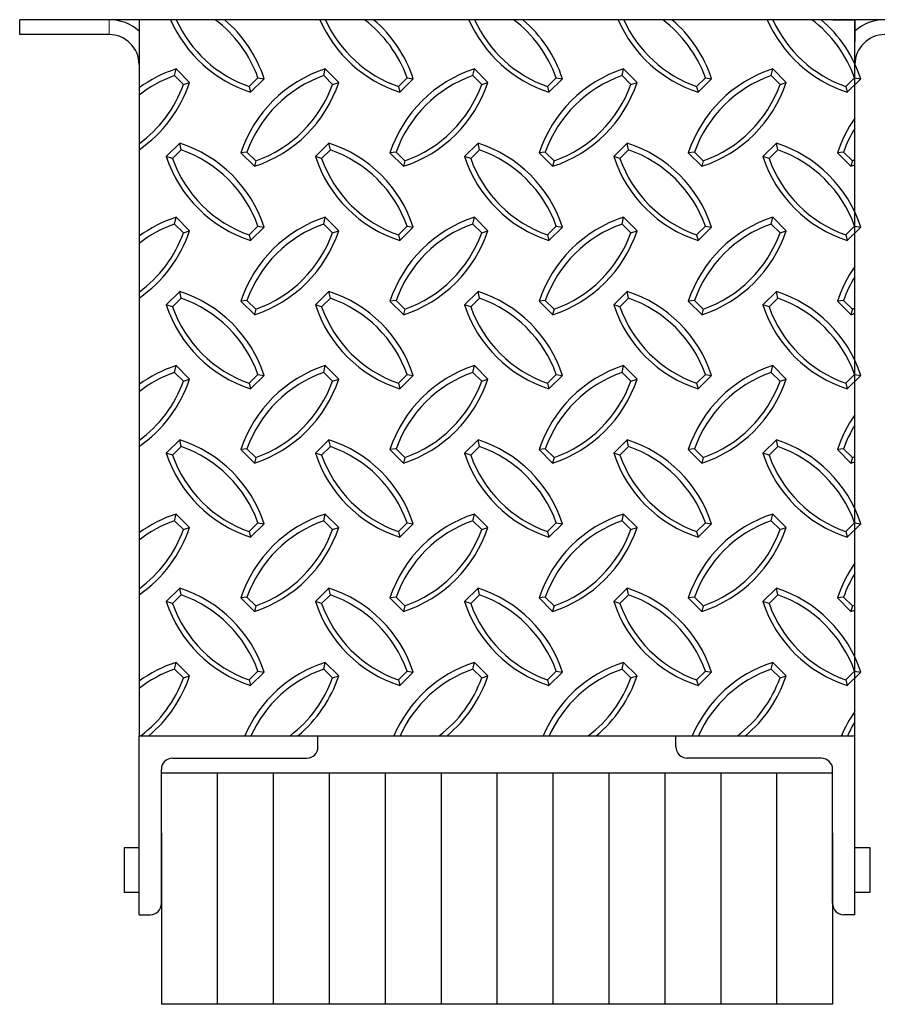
# Model space of a CAD drawing. Extents: x 0 to 17, y 0 to 11.
# Tile 15 of 81: x 8.6 to 9.5, y 6.7 to 7.8. Entities that reach past the tile are written whole.
import ezdxf

# ---------------------------------------------------------------- set-up
doc = ezdxf.new("R2010")
doc.units = 0
doc.header["$LTSCALE"] = 0.5
doc.header["$MEASUREMENT"] = 0
doc.linetypes.add('PHANTOM', pattern=[0.5, 0.25, -0.05, 0.05, -0.05, 0.05, -0.05])
doc.layers.add('BUMPER-LAMINATED', color=7, linetype='CONTINUOUS')

msp = doc.modelspace()

# ---------------------------------------------------------------- linework, layer by layer
at = {"layer": 'BUMPER-LAMINATED', "color": 7, "linetype": 'Continuous', "lineweight": 25}
for p, q in [((8.57485, 7.75622), (8.57485, 7.77185)), ((8.6686, 7.77185), (8.57485, 7.77185)), ((9.42659, 7.77185), (9.44985, 7.77185)), ((9.44985, 7.77185), (9.44985, 7.74859)), ((8.6686, 7.75622), (8.57485, 7.75622)), ((9.44985, 7.74535), (9.44985, 7.74859)), ((8.73715, 7.71323), (8.73866, 7.72024)), ((8.73866, 7.72024), (8.7528, 7.70618)), ((8.8934, 7.71323), (8.89491, 7.72024)), ((8.89491, 7.72024), (8.90905, 7.70618)), ((9.04965, 7.71323), (9.05116, 7.72024)), ((9.05116, 7.72024), (9.0653, 7.70618)), ((9.2059, 7.71323), (9.20741, 7.72024)), ((9.20741, 7.72024), (9.22155, 7.70618)), ((9.36215, 7.71323), (9.36366, 7.72024)), ((9.36366, 7.72024), (9.3778, 7.70618)), ((8.73715, 7.71323), (8.74635, 7.70409)), ((8.74635, 7.70409), (8.7528, 7.70618)), ((8.82449, 7.71095), (8.81529, 7.7018)), ((8.83094, 7.71005), (8.81679, 7.69598)), ((8.82449, 7.71095), (8.83094, 7.71005)), ((8.8934, 7.71323), (8.9026, 7.70409)), ((8.9026, 7.70409), (8.90905, 7.70618)), ((8.98074, 7.71095), (8.97154, 7.7018)), ((8.98719, 7.71005), (8.97304, 7.69598)), ((8.98074, 7.71095), (8.98719, 7.71005)), ((9.04965, 7.71323), (9.05885, 7.70409)), ((9.05885, 7.70409), (9.0653, 7.70618)), ((9.13699, 7.71095), (9.12779, 7.7018)), ((9.14344, 7.71005), (9.12929, 7.69598)), ((9.13699, 7.71095), (9.14344, 7.71005)), ((9.2059, 7.71323), (9.2151, 7.70409)), ((9.2151, 7.70409), (9.22155, 7.70618)), ((9.29324, 7.71095), (9.28404, 7.7018)), ((9.29969, 7.71005), (9.28554, 7.69598)), ((9.29324, 7.71095), (9.29969, 7.71005)), ((9.36215, 7.71323), (9.37135, 7.70409)), ((9.37135, 7.70409), (9.3778, 7.70618)), ((9.44949, 7.71095), (9.44029, 7.7018)), ((9.45594, 7.71005), (9.44179, 7.69598)), ((9.44949, 7.71095), (9.45594, 7.71005)), ((8.81529, 7.7018), (8.81679, 7.69598)), ((8.97154, 7.7018), (8.97304, 7.69598)), ((9.12779, 7.7018), (9.12929, 7.69598)), ((9.28404, 7.7018), (9.28554, 7.69598)), ((9.44029, 7.7018), (9.44179, 7.69598)), ((8.72841, 7.6285), (8.74255, 7.64256)), ((8.74405, 7.63555), (8.74255, 7.64256)), ((8.88466, 7.6285), (8.8988, 7.64256)), ((8.9003, 7.63555), (8.8988, 7.64256)), ((9.04091, 7.6285), (9.05505, 7.64256)), ((9.05655, 7.63555), (9.05505, 7.64256)), ((9.19716, 7.6285), (9.2113, 7.64256)), ((9.2128, 7.63555), (9.2113, 7.64256)), ((9.35341, 7.6285), (9.36755, 7.64256)), ((9.36905, 7.63555), (9.36755, 7.64256)), ((8.73486, 7.62641), (8.74405, 7.63555)), ((8.81297, 7.63325), (8.80652, 7.63235)), ((8.82066, 7.61828), (8.80652, 7.63235)), ((8.82217, 7.6241), (8.81297, 7.63325)), ((8.89111, 7.62641), (8.9003, 7.63555)), ((8.96922, 7.63325), (8.96277, 7.63235)), ((8.97691, 7.61828), (8.96277, 7.63235)), ((8.97842, 7.6241), (8.96922, 7.63325)), ((9.04736, 7.62641), (9.05655, 7.63555)), ((9.12547, 7.63325), (9.11902, 7.63235)), ((9.13316, 7.61828), (9.11902, 7.63235)), ((9.13467, 7.6241), (9.12547, 7.63325)), ((9.20361, 7.62641), (9.2128, 7.63555)), ((9.28172, 7.63325), (9.27527, 7.63235)), ((9.28941, 7.61828), (9.27527, 7.63235)), ((9.29092, 7.6241), (9.28172, 7.63325)), ((9.35986, 7.62641), (9.36905, 7.63555)), ((9.43797, 7.63325), (9.43152, 7.63235)), ((9.44566, 7.61828), (9.43152, 7.63235)), ((9.44717, 7.6241), (9.43797, 7.63325)), ((8.73486, 7.62641), (8.72841, 7.6285)), ((8.82217, 7.6241), (8.82066, 7.61828)), ((8.89111, 7.62641), (8.88466, 7.6285)), ((8.97842, 7.6241), (8.97691, 7.61828)), ((9.04736, 7.62641), (9.04091, 7.6285)), ((9.13467, 7.6241), (9.13316, 7.61828)), ((9.20361, 7.62641), (9.19716, 7.6285)), ((9.29092, 7.6241), (9.28941, 7.61828)), ((9.35986, 7.62641), (9.35341, 7.6285)), ((9.44717, 7.6241), (9.44566, 7.61828)), ((8.73715, 7.55786), (8.73866, 7.56486)), ((8.73866, 7.56486), (8.7528, 7.5508)), ((8.8934, 7.55786), (8.89491, 7.56486)), ((8.89491, 7.56486), (8.90905, 7.5508)), ((9.04965, 7.55786), (9.05116, 7.56486)), ((9.05116, 7.56486), (9.0653, 7.5508)), ((9.2059, 7.55786), (9.20741, 7.56486)), ((9.20741, 7.56486), (9.22155, 7.5508)), ((9.36215, 7.55786), (9.36366, 7.56486)), ((9.36366, 7.56486), (9.3778, 7.5508)), ((8.73715, 7.55786), (8.74635, 7.54871)), ((8.74635, 7.54871), (8.7528, 7.5508)), ((8.82449, 7.55557), (8.81529, 7.54643)), ((8.83094, 7.55467), (8.81679, 7.5406)), ((8.82449, 7.55557), (8.83094, 7.55467)), ((8.8934, 7.55786), (8.9026, 7.54871)), ((8.9026, 7.54871), (8.90905, 7.5508)), ((8.98074, 7.55557), (8.97154, 7.54643)), ((8.98719, 7.55467), (8.97304, 7.5406)), ((8.98074, 7.55557), (8.98719, 7.55467)), ((9.04965, 7.55786), (9.05885, 7.54871)), ((9.05885, 7.54871), (9.0653, 7.5508)), ((9.13699, 7.55557), (9.12779, 7.54643)), ((9.14344, 7.55467), (9.12929, 7.5406)), ((9.13699, 7.55557), (9.14344, 7.55467)), ((9.2059, 7.55786), (9.2151, 7.54871)), ((9.2151, 7.54871), (9.22155, 7.5508)), ((9.29324, 7.55557), (9.28404, 7.54643)), ((9.29969, 7.55467), (9.28554, 7.5406)), ((9.29324, 7.55557), (9.29969, 7.55467)), ((9.36215, 7.55786), (9.37135, 7.54871)), ((9.37135, 7.54871), (9.3778, 7.5508)), ((9.44949, 7.55557), (9.44029, 7.54643)), ((9.45594, 7.55467), (9.44179, 7.5406)), ((9.44949, 7.55557), (9.45594, 7.55467)), ((8.81529, 7.54643), (8.81679, 7.5406)), ((8.97154, 7.54643), (8.97304, 7.5406)), ((9.12779, 7.54643), (9.12929, 7.5406)), ((9.28404, 7.54643), (9.28554, 7.5406)), ((9.44029, 7.54643), (9.44179, 7.5406)), ((8.72841, 7.47312), (8.74255, 7.48718)), ((8.74405, 7.48018), (8.74255, 7.48718)), ((8.88466, 7.47312), (8.8988, 7.48718)), ((8.9003, 7.48018), (8.8988, 7.48718)), ((9.04091, 7.47312), (9.05505, 7.48718)), ((9.05655, 7.48018), (9.05505, 7.48718)), ((9.19716, 7.47312), (9.2113, 7.48718)), ((9.2128, 7.48018), (9.2113, 7.48718)), ((9.35341, 7.47312), (9.36755, 7.48718)), ((9.36905, 7.48018), (9.36755, 7.48718)), ((8.73486, 7.47103), (8.74405, 7.48018)), ((8.81297, 7.47787), (8.80652, 7.47697)), ((8.82066, 7.46291), (8.80652, 7.47697)), ((8.82217, 7.46873), (8.81297, 7.47787)), ((8.89111, 7.47103), (8.9003, 7.48018)), ((8.96922, 7.47787), (8.96277, 7.47697)), ((8.97691, 7.46291), (8.96277, 7.47697)), ((8.97842, 7.46873), (8.96922, 7.47787)), ((9.04736, 7.47103), (9.05655, 7.48018)), ((9.12547, 7.47787), (9.11902, 7.47697)), ((9.13316, 7.46291), (9.11902, 7.47697)), ((9.13467, 7.46873), (9.12547, 7.47787)), ((9.20361, 7.47103), (9.2128, 7.48018)), ((9.28172, 7.47787), (9.27527, 7.47697)), ((9.28941, 7.46291), (9.27527, 7.47697)), ((9.29092, 7.46873), (9.28172, 7.47787)), ((9.35986, 7.47103), (9.36905, 7.48018)), ((9.43797, 7.47787), (9.43152, 7.47697)), ((9.44566, 7.46291), (9.43152, 7.47697)), ((9.44717, 7.46873), (9.43797, 7.47787)), ((8.73486, 7.47103), (8.72841, 7.47312)), ((8.82217, 7.46873), (8.82066, 7.46291)), ((8.89111, 7.47103), (8.88466, 7.47312)), ((8.97842, 7.46873), (8.97691, 7.46291)), ((9.04736, 7.47103), (9.04091, 7.47312)), ((9.13467, 7.46873), (9.13316, 7.46291)), ((9.20361, 7.47103), (9.19716, 7.47312)), ((9.29092, 7.46873), (9.28941, 7.46291)), ((9.35986, 7.47103), (9.35341, 7.47312)), ((9.44717, 7.46873), (9.44566, 7.46291)), ((8.73715, 7.40248), (8.73866, 7.40949)), ((8.73866, 7.40949), (8.7528, 7.39542)), ((8.8934, 7.40248), (8.89491, 7.40949)), ((8.89491, 7.40949), (8.90905, 7.39542)), ((9.04965, 7.40248), (9.05116, 7.40949)), ((9.05116, 7.40949), (9.0653, 7.39542)), ((9.2059, 7.40248), (9.20741, 7.40949)), ((9.20741, 7.40949), (9.22155, 7.39542)), ((9.36215, 7.40248), (9.36366, 7.40949)), ((9.36366, 7.40949), (9.3778, 7.39542)), ((8.73715, 7.40248), (8.74635, 7.39333)), ((8.74635, 7.39333), (8.7528, 7.39542)), ((8.82449, 7.40019), (8.81529, 7.39105)), ((8.83094, 7.39929), (8.81679, 7.38523)), ((8.82449, 7.40019), (8.83094, 7.39929)), ((8.8934, 7.40248), (8.9026, 7.39333)), ((8.9026, 7.39333), (8.90905, 7.39542)), ((8.98074, 7.40019), (8.97154, 7.39105)), ((8.98719, 7.39929), (8.97304, 7.38523)), ((8.98074, 7.40019), (8.98719, 7.39929)), ((9.04965, 7.40248), (9.05885, 7.39333)), ((9.05885, 7.39333), (9.0653, 7.39542)), ((9.13699, 7.40019), (9.12779, 7.39105)), ((9.14344, 7.39929), (9.12929, 7.38523)), ((9.13699, 7.40019), (9.14344, 7.39929)), ((9.2059, 7.40248), (9.2151, 7.39333)), ((9.2151, 7.39333), (9.22155, 7.39542)), ((9.29324, 7.40019), (9.28404, 7.39105)), ((9.29969, 7.39929), (9.28554, 7.38523)), ((9.29324, 7.40019), (9.29969, 7.39929)), ((9.36215, 7.40248), (9.37135, 7.39333)), ((9.37135, 7.39333), (9.3778, 7.39542)), ((9.44949, 7.40019), (9.44029, 7.39105)), ((9.45594, 7.39929), (9.44179, 7.38523)), ((9.44949, 7.40019), (9.45594, 7.39929)), ((8.81529, 7.39105), (8.81679, 7.38523)), ((8.97154, 7.39105), (8.97304, 7.38523)), ((9.12779, 7.39105), (9.12929, 7.38523)), ((9.28404, 7.39105), (9.28554, 7.38523)), ((9.44029, 7.39105), (9.44179, 7.38523)), ((8.72841, 7.31774), (8.74255, 7.33181)), ((8.73486, 7.31565), (8.74405, 7.3248)), ((8.74405, 7.3248), (8.74255, 7.33181)), ((8.81297, 7.32249), (8.80652, 7.32159)), ((8.82217, 7.31335), (8.81297, 7.32249)), ((8.88466, 7.31774), (8.8988, 7.33181)), ((8.89111, 7.31565), (8.9003, 7.3248)), ((8.9003, 7.3248), (8.8988, 7.33181)), ((8.96922, 7.32249), (8.96277, 7.32159)), ((8.97842, 7.31335), (8.96922, 7.32249)), ((9.04091, 7.31774), (9.05505, 7.33181)), ((9.04736, 7.31565), (9.05655, 7.3248)), ((9.05655, 7.3248), (9.05505, 7.33181)), ((9.12547, 7.32249), (9.11902, 7.32159)), ((9.13467, 7.31335), (9.12547, 7.32249)), ((9.19716, 7.31774), (9.2113, 7.33181)), ((9.20361, 7.31565), (9.2128, 7.3248)), ((9.2128, 7.3248), (9.2113, 7.33181)), ((9.28172, 7.32249), (9.27527, 7.32159)), ((9.29092, 7.31335), (9.28172, 7.32249)), ((9.35341, 7.31774), (9.36755, 7.33181)), ((9.35986, 7.31565), (9.36905, 7.3248)), ((9.36905, 7.3248), (9.36755, 7.33181)), ((9.43797, 7.32249), (9.43152, 7.32159)), ((9.44717, 7.31335), (9.43797, 7.32249)), ((8.73486, 7.31565), (8.72841, 7.31774)), ((8.82066, 7.30753), (8.80652, 7.32159)), ((8.82217, 7.31335), (8.82066, 7.30753)), ((8.89111, 7.31565), (8.88466, 7.31774)), ((8.97691, 7.30753), (8.96277, 7.32159)), ((8.97842, 7.31335), (8.97691, 7.30753)), ((9.04736, 7.31565), (9.04091, 7.31774)), ((9.13316, 7.30753), (9.11902, 7.32159)), ((9.13467, 7.31335), (9.13316, 7.30753)), ((9.20361, 7.31565), (9.19716, 7.31774)), ((9.28941, 7.30753), (9.27527, 7.32159)), ((9.29092, 7.31335), (9.28941, 7.30753)), ((9.35986, 7.31565), (9.35341, 7.31774)), ((9.44566, 7.30753), (9.43152, 7.32159)), ((9.44717, 7.31335), (9.44566, 7.30753)), ((8.73715, 7.2471), (8.73866, 7.25411)), ((8.73866, 7.25411), (8.7528, 7.24004)), ((8.8934, 7.2471), (8.89491, 7.25411)), ((8.89491, 7.25411), (8.90905, 7.24004)), ((9.04965, 7.2471), (9.05116, 7.25411)), ((9.05116, 7.25411), (9.0653, 7.24004)), ((9.2059, 7.2471), (9.20741, 7.25411)), ((9.20741, 7.25411), (9.22155, 7.24004)), ((9.36215, 7.2471), (9.36366, 7.25411)), ((9.36366, 7.25411), (9.3778, 7.24004)), ((8.73715, 7.2471), (8.74635, 7.23796)), ((8.74635, 7.23796), (8.7528, 7.24004)), ((8.82449, 7.24481), (8.81529, 7.23567)), ((8.83094, 7.24391), (8.81679, 7.22985)), ((8.82449, 7.24481), (8.83094, 7.24391)), ((8.8934, 7.2471), (8.9026, 7.23796)), ((8.9026, 7.23796), (8.90905, 7.24004)), ((8.98074, 7.24481), (8.97154, 7.23567)), ((8.98719, 7.24391), (8.97304, 7.22985)), ((8.98074, 7.24481), (8.98719, 7.24391)), ((9.04965, 7.2471), (9.05885, 7.23796)), ((9.05885, 7.23796), (9.0653, 7.24004)), ((9.13699, 7.24481), (9.12779, 7.23567)), ((9.14344, 7.24391), (9.12929, 7.22985)), ((9.13699, 7.24481), (9.14344, 7.24391)), ((9.2059, 7.2471), (9.2151, 7.23796)), ((9.2151, 7.23796), (9.22155, 7.24004)), ((9.29324, 7.24481), (9.28404, 7.23567)), ((9.29969, 7.24391), (9.28554, 7.22985)), ((9.29324, 7.24481), (9.29969, 7.24391)), ((9.36215, 7.2471), (9.37135, 7.23796)), ((9.37135, 7.23796), (9.3778, 7.24004)), ((9.44949, 7.24481), (9.44029, 7.23567)), ((9.45594, 7.24391), (9.44179, 7.22985)), ((9.44949, 7.24481), (9.45594, 7.24391)), ((8.81529, 7.23567), (8.81679, 7.22985)), ((8.97154, 7.23567), (8.97304, 7.22985)), ((9.12779, 7.23567), (9.12929, 7.22985)), ((9.28404, 7.23567), (9.28554, 7.22985)), ((9.44029, 7.23567), (9.44179, 7.22985)), ((8.72841, 7.16237), (8.74255, 7.17643)), ((8.73486, 7.16028), (8.74405, 7.16942)), ((8.74405, 7.16942), (8.74255, 7.17643)), ((8.88466, 7.16237), (8.8988, 7.17643)), ((8.89111, 7.16028), (8.9003, 7.16942)), ((8.9003, 7.16942), (8.8988, 7.17643)), ((9.04091, 7.16237), (9.05505, 7.17643)), ((9.04736, 7.16028), (9.05655, 7.16942)), ((9.05655, 7.16942), (9.05505, 7.17643)), ((9.19716, 7.16237), (9.2113, 7.17643)), ((9.20361, 7.16028), (9.2128, 7.16942)), ((9.2128, 7.16942), (9.2113, 7.17643)), ((9.35341, 7.16237), (9.36755, 7.17643)), ((9.35986, 7.16028), (9.36905, 7.16942)), ((9.36905, 7.16942), (9.36755, 7.17643)), ((8.73486, 7.16028), (8.72841, 7.16237)), ((8.81297, 7.16712), (8.80652, 7.16621)), ((8.82066, 7.15215), (8.80652, 7.16621)), ((8.82217, 7.15797), (8.81297, 7.16712)), ((8.82217, 7.15797), (8.82066, 7.15215)), ((8.89111, 7.16028), (8.88466, 7.16237)), ((8.96922, 7.16712), (8.96277, 7.16621)), ((8.97691, 7.15215), (8.96277, 7.16621)), ((8.97842, 7.15797), (8.96922, 7.16712)), ((8.97842, 7.15797), (8.97691, 7.15215)), ((9.04736, 7.16028), (9.04091, 7.16237)), ((9.12547, 7.16712), (9.11902, 7.16621)), ((9.13316, 7.15215), (9.11902, 7.16621)), ((9.13467, 7.15797), (9.12547, 7.16712)), ((9.13467, 7.15797), (9.13316, 7.15215)), ((9.20361, 7.16028), (9.19716, 7.16237)), ((9.28172, 7.16712), (9.27527, 7.16621)), ((9.28941, 7.15215), (9.27527, 7.16621)), ((9.29092, 7.15797), (9.28172, 7.16712)), ((9.29092, 7.15797), (9.28941, 7.15215)), ((9.35986, 7.16028), (9.35341, 7.16237)), ((9.43797, 7.16712), (9.43152, 7.16621)), ((9.44566, 7.15215), (9.43152, 7.16621)), ((9.44717, 7.15797), (9.43797, 7.16712)), ((9.44717, 7.15797), (9.44566, 7.15215)), ((8.73715, 7.09172), (8.73866, 7.09873)), ((8.73866, 7.09873), (8.7528, 7.08467)), ((8.8934, 7.09172), (8.89491, 7.09873)), ((8.89491, 7.09873), (8.90905, 7.08467)), ((9.04965, 7.09172), (9.05116, 7.09873)), ((9.05116, 7.09873), (9.0653, 7.08467)), ((9.2059, 7.09172), (9.20741, 7.09873)), ((9.20741, 7.09873), (9.22155, 7.08467)), ((9.36215, 7.09172), (9.36366, 7.09873)), ((9.36366, 7.09873), (9.3778, 7.08467)), ((8.73715, 7.09172), (8.74635, 7.08258)), ((8.82449, 7.08944), (8.81529, 7.08029)), ((8.83094, 7.08853), (8.81679, 7.07447)), ((8.82449, 7.08944), (8.83094, 7.08853)), ((8.8934, 7.09172), (8.9026, 7.08258)), ((8.98074, 7.08944), (8.97154, 7.08029)), ((8.98719, 7.08853), (8.97304, 7.07447)), ((8.98074, 7.08944), (8.98719, 7.08853)), ((9.04965, 7.09172), (9.05885, 7.08258)), ((9.13699, 7.08944), (9.12779, 7.08029)), ((9.14344, 7.08853), (9.12929, 7.07447)), ((9.13699, 7.08944), (9.14344, 7.08853)), ((9.2059, 7.09172), (9.2151, 7.08258)), ((9.29324, 7.08944), (9.28404, 7.08029)), ((9.29969, 7.08853), (9.28554, 7.07447)), ((9.29324, 7.08944), (9.29969, 7.08853)), ((9.36215, 7.09172), (9.37135, 7.08258)), ((9.44949, 7.08944), (9.44029, 7.08029)), ((9.45594, 7.08853), (9.44179, 7.07447)), ((9.44949, 7.08944), (9.45594, 7.08853)), ((8.74635, 7.08258), (8.7528, 7.08467)), ((8.81529, 7.08029), (8.81679, 7.07447)), ((8.9026, 7.08258), (8.90905, 7.08467)), ((8.97154, 7.08029), (8.97304, 7.07447)), ((9.05885, 7.08258), (9.0653, 7.08467)), ((9.12779, 7.08029), (9.12929, 7.07447)), ((9.2151, 7.08258), (9.22155, 7.08467)), ((9.28404, 7.08029), (9.28554, 7.07447)), ((9.37135, 7.08258), (9.3778, 7.08467)), ((9.44029, 7.08029), (9.44179, 7.07447)), ((8.69985, 6.83435), (8.69985, 7.02185)), ((8.88735, 7.01013), (8.88735, 7.02185)), ((9.26235, 7.01013), (9.26235, 7.02185)), ((9.44985, 6.83435), (9.44985, 7.02185)), ((8.735, 6.99841), (8.87563, 6.99841)), ((9.41469, 6.99841), (9.27406, 6.99841)), ((8.72328, 6.84607), (8.72328, 6.98669)), ((8.75258, 6.98279), (8.72328, 6.98279)), ((8.78188, 6.98279), (8.75258, 6.98279)), ((8.78188, 6.98279), (8.78188, 6.92029)), ((8.81117, 6.98279), (8.78188, 6.98279)), ((8.78188, 6.98279), (8.78188, 6.92029)), ((8.84047, 6.98279), (8.81117, 6.98279)), ((8.84047, 6.98279), (8.84047, 6.92029)), ((8.86977, 6.98279), (8.84047, 6.98279)), ((8.84047, 6.98279), (8.84047, 6.92029)), ((8.89906, 6.98279), (8.86977, 6.98279)), ((8.89906, 6.98279), (8.89906, 6.92029)), ((8.92836, 6.98279), (8.89906, 6.98279)), ((8.89906, 6.98279), (8.89906, 6.92029)), ((8.95766, 6.98279), (8.92836, 6.98279)), ((8.95766, 6.98279), (8.95766, 6.92029)), ((8.98695, 6.98279), (8.95766, 6.98279)), ((8.95766, 6.98279), (8.95766, 6.92029)), ((9.01625, 6.98279), (8.98695, 6.98279)), ((9.01625, 6.98279), (9.01625, 6.92029)), ((9.04555, 6.98279), (9.01625, 6.98279)), ((9.01625, 6.98279), (9.01625, 6.92029)), ((9.07485, 6.98279), (9.04555, 6.98279)), ((9.07485, 6.98279), (9.07485, 6.92029)), ((9.10414, 6.98279), (9.07485, 6.98279)), ((9.07485, 6.98279), (9.07485, 6.92029)), ((9.13344, 6.98279), (9.10414, 6.98279)), ((9.13344, 6.98279), (9.13344, 6.92029)), ((9.16274, 6.98279), (9.13344, 6.98279)), ((9.13344, 6.98279), (9.13344, 6.92029)), ((9.19203, 6.98279), (9.16274, 6.98279)), ((9.19203, 6.98279), (9.19203, 6.92029)), ((9.22133, 6.98279), (9.19203, 6.98279)), ((9.19203, 6.98279), (9.19203, 6.92029)), ((9.25063, 6.98279), (9.22133, 6.98279)), ((9.25063, 6.98279), (9.25063, 6.92029)), ((9.27992, 6.98279), (9.25063, 6.98279)), ((9.25063, 6.98279), (9.25063, 6.92029)), ((9.30922, 6.98279), (9.27992, 6.98279)), ((9.30922, 6.98279), (9.30922, 6.92029)), ((9.33852, 6.98279), (9.30922, 6.98279)), ((9.30922, 6.98279), (9.30922, 6.92029)), ((9.36781, 6.98279), (9.33852, 6.98279)), ((9.36781, 6.98279), (9.36781, 6.92029)), ((9.39711, 6.98279), (9.36781, 6.98279)), ((9.36781, 6.98279), (9.36781, 6.92029)), ((9.42641, 6.98279), (9.39711, 6.98279)), ((9.42641, 6.84607), (9.42641, 6.98669)), ((8.72328, 6.92029), (8.72328, 6.8031)), ((8.78188, 6.92029), (8.78188, 6.8031)), ((8.78188, 6.92029), (8.78188, 6.8031)), ((8.84047, 6.92029), (8.84047, 6.8031)), ((8.84047, 6.92029), (8.84047, 6.8031)), ((8.89906, 6.92029), (8.89906, 6.8031)), ((8.89906, 6.92029), (8.89906, 6.8031)), ((8.95766, 6.92029), (8.95766, 6.8031)), ((8.95766, 6.92029), (8.95766, 6.8031)), ((9.01625, 6.92029), (9.01625, 6.8031)), ((9.01625, 6.92029), (9.01625, 6.8031)), ((9.07485, 6.92029), (9.07485, 6.8031)), ((9.07485, 6.92029), (9.07485, 6.8031)), ((9.13344, 6.92029), (9.13344, 6.8031)), ((9.13344, 6.92029), (9.13344, 6.8031)), ((9.19203, 6.92029), (9.19203, 6.8031)), ((9.19203, 6.92029), (9.19203, 6.8031)), ((9.25063, 6.92029), (9.25063, 6.8031)), ((9.25063, 6.92029), (9.25063, 6.8031)), ((9.30922, 6.92029), (9.30922, 6.8031)), ((9.30922, 6.92029), (9.30922, 6.8031)), ((9.36781, 6.92029), (9.36781, 6.8031)), ((9.36781, 6.92029), (9.36781, 6.8031)), ((9.42641, 6.92029), (9.42641, 6.8031)), ((8.68422, 6.90466), (8.69985, 6.90466)), ((8.68422, 6.90466), (8.68422, 6.85889)), ((9.44985, 6.90466), (9.46547, 6.90466)), ((9.46547, 6.90466), (9.46547, 6.85889)), ((8.68422, 6.85889), (8.68422, 6.85779)), ((9.46547, 6.85889), (9.46547, 6.85779)), ((8.69985, 6.85779), (8.68422, 6.85779)), ((9.46547, 6.85779), (9.44985, 6.85779)), ((8.69985, 6.83435), (8.71156, 6.83435)), ((9.44985, 6.83435), (9.43813, 6.83435)), ((8.72328, 6.8031), (8.72328, 6.7406)), ((8.78188, 6.8031), (8.78188, 6.7406)), ((8.78188, 6.8031), (8.78188, 6.7406)), ((8.84047, 6.8031), (8.84047, 6.7406)), ((8.84047, 6.8031), (8.84047, 6.7406)), ((8.89906, 6.8031), (8.89906, 6.7406)), ((8.89906, 6.8031), (8.89906, 6.7406)), ((8.95766, 6.8031), (8.95766, 6.7406)), ((8.95766, 6.8031), (8.95766, 6.7406)), ((9.01625, 6.8031), (9.01625, 6.7406)), ((9.01625, 6.8031), (9.01625, 6.7406)), ((9.07485, 6.8031), (9.07485, 6.7406)), ((9.07485, 6.8031), (9.07485, 6.7406)), ((9.13344, 6.8031), (9.13344, 6.7406)), ((9.13344, 6.8031), (9.13344, 6.7406)), ((9.19203, 6.8031), (9.19203, 6.7406)), ((9.19203, 6.8031), (9.19203, 6.7406)), ((9.25063, 6.8031), (9.25063, 6.7406)), ((9.25063, 6.8031), (9.25063, 6.7406)), ((9.30922, 6.8031), (9.30922, 6.7406)), ((9.30922, 6.8031), (9.30922, 6.7406)), ((9.36781, 6.8031), (9.36781, 6.7406)), ((9.36781, 6.8031), (9.36781, 6.7406)), ((9.42641, 6.8031), (9.42641, 6.7406)), ((8.75258, 6.7406), (8.72328, 6.7406)), ((8.78188, 6.7406), (8.75258, 6.7406)), ((8.81117, 6.7406), (8.78188, 6.7406)), ((8.84047, 6.7406), (8.81117, 6.7406)), ((8.86977, 6.7406), (8.84047, 6.7406)), ((8.89906, 6.7406), (8.86977, 6.7406)), ((8.92836, 6.7406), (8.89906, 6.7406)), ((8.95766, 6.7406), (8.92836, 6.7406)), ((8.98695, 6.7406), (8.95766, 6.7406)), ((9.01625, 6.7406), (8.98695, 6.7406)), ((9.04555, 6.7406), (9.01625, 6.7406)), ((9.07485, 6.7406), (9.04555, 6.7406)), ((9.10414, 6.7406), (9.07485, 6.7406)), ((9.13344, 6.7406), (9.10414, 6.7406)), ((9.16274, 6.7406), (9.13344, 6.7406)), ((9.19203, 6.7406), (9.16274, 6.7406)), ((9.22133, 6.7406), (9.19203, 6.7406)), ((9.25063, 6.7406), (9.22133, 6.7406)), ((9.27992, 6.7406), (9.25063, 6.7406)), ((9.30922, 6.7406), (9.27992, 6.7406)), ((9.33852, 6.7406), (9.30922, 6.7406)), ((9.36781, 6.7406), (9.33852, 6.7406)), ((9.39711, 6.7406), (9.36781, 6.7406)), ((9.42641, 6.7406), (9.39711, 6.7406))]:
    msp.add_line(p, q, dxfattribs=at)
at = {"layer": 'BUMPER-LAMINATED', "color": 7, "linetype": 'Continuous'}
msp.add_line((9.57485, 7.77185), (8.57485, 7.77185), dxfattribs=at)
at = {"layer": 'BUMPER-LAMINATED', "color": 8, "linetype": 'PHANTOM', "lineweight": 18}
msp.add_line((8.6686, 7.77185), (8.6686, 7.75622), dxfattribs=at)
at = {"layer": 'BUMPER-LAMINATED', "color": 7, "linetype": 'Continuous'}
msp.add_lwpolyline([(9.44985, 7.77185), (8.69985, 7.77185), (8.69985, 7.02185), (9.44985, 7.02185)], close=True, dxfattribs=at)
at = {"layer": 'BUMPER-LAMINATED', "color": 7, "linetype": 'Continuous', "lineweight": 25}
for centre, radius, start, end in [((8.6686, 7.72497), 0.04688, 48.18969, 90), ((8.85888, 7.8267), 0.13733, 203.54144, 252.15145), ((8.8589, 7.82609), 0.13172, 204.31865, 250.66561), ((8.70044, 7.66664), 0.13172, 19.6551, 53.00821), ((8.70046, 7.66722), 0.13733, 18.16925, 49.62982), ((9.01513, 7.8267), 0.13733, 203.54144, 252.15145), ((9.01515, 7.82609), 0.13172, 204.31865, 250.66561), ((8.85669, 7.66664), 0.13172, 19.6551, 53.00821), ((8.85671, 7.66722), 0.13733, 18.16925, 49.62982), ((9.17138, 7.8267), 0.13733, 203.54144, 252.15145), ((9.1714, 7.82609), 0.13172, 204.31865, 250.66561), ((9.01294, 7.66664), 0.13172, 19.6551, 53.00821), ((9.01296, 7.66722), 0.13733, 18.16925, 49.62982), ((9.32763, 7.8267), 0.13733, 203.54144, 252.15145), ((9.32765, 7.82609), 0.13172, 204.31865, 250.66561), ((9.16919, 7.66664), 0.13172, 19.6551, 53.00821), ((9.16921, 7.66722), 0.13733, 18.16925, 49.62982), ((9.48388, 7.8267), 0.13733, 203.54144, 252.15145), ((9.4839, 7.82609), 0.13172, 204.31865, 250.66561), ((9.32544, 7.66664), 0.13172, 19.6551, 53.00821), ((9.32546, 7.66722), 0.13733, 18.16925, 49.62982), ((9.4811, 7.72497), 0.04688, 90, 131.81031), ((8.6686, 7.72497), 0.03125, 0, 90), ((9.4811, 7.72497), 0.03125, 90, 180), ((8.78075, 7.58952), 0.13733, 107.84855, 126.09549), ((8.937, 7.58952), 0.13733, 107.84855, 161.83075), ((9.09325, 7.58952), 0.13733, 107.84855, 161.83075), ((9.2495, 7.58952), 0.13733, 107.84855, 161.83075), ((9.40575, 7.58952), 0.13733, 107.84855, 161.83075), ((8.78076, 7.58895), 0.13172, 109.33439, 127.90299), ((8.62232, 7.749), 0.13733, 304.36943, 341.83075), ((8.62231, 7.74839), 0.13172, 306.06285, 340.3449), ((8.93701, 7.58895), 0.13172, 109.33439, 160.3449), ((8.77857, 7.749), 0.13733, 287.84855, 341.83075), ((8.77856, 7.74839), 0.13172, 289.33439, 340.3449), ((9.09326, 7.58895), 0.13172, 109.33439, 160.3449), ((8.93482, 7.749), 0.13733, 287.84855, 341.83075), ((8.93481, 7.74839), 0.13172, 289.33439, 340.3449), ((9.24951, 7.58895), 0.13172, 109.33439, 160.3449), ((9.09107, 7.749), 0.13733, 287.84855, 341.83075), ((9.09106, 7.74839), 0.13172, 289.33439, 340.3449), ((9.40576, 7.58895), 0.13172, 109.33439, 160.3449), ((9.24732, 7.749), 0.13733, 287.84855, 341.83075), ((9.24731, 7.74839), 0.13172, 289.33439, 340.3449), ((9.562, 7.58952), 0.13733, 144.75511, 161.83075), ((9.56201, 7.58895), 0.13172, 148.38367, 160.3449), ((8.70046, 7.51185), 0.13733, 18.16925, 72.15145), ((8.85671, 7.51185), 0.13733, 18.16925, 72.15145), ((9.01296, 7.51185), 0.13733, 18.16925, 72.15145), ((9.16921, 7.51185), 0.13733, 18.16925, 72.15145), ((9.32546, 7.51185), 0.13733, 18.16925, 72.15145), ((8.70044, 7.51127), 0.13172, 19.6551, 70.66561), ((8.85669, 7.51127), 0.13172, 19.6551, 70.66561), ((9.01294, 7.51127), 0.13172, 19.6551, 70.66561), ((9.16919, 7.51127), 0.13172, 19.6551, 70.66561), ((9.32544, 7.51127), 0.13172, 19.6551, 70.66561), ((8.85888, 7.67132), 0.13733, 198.16925, 252.15145), ((8.8589, 7.67071), 0.13172, 199.6551, 250.66561), ((9.01513, 7.67132), 0.13733, 198.16925, 252.15145), ((9.01515, 7.67071), 0.13172, 199.6551, 250.66561), ((9.17138, 7.67132), 0.13733, 198.16925, 252.15145), ((9.1714, 7.67071), 0.13172, 199.6551, 250.66561), ((9.32763, 7.67132), 0.13733, 198.16925, 252.15145), ((9.32765, 7.67071), 0.13172, 199.6551, 250.66561), ((9.48388, 7.67132), 0.13733, 198.16925, 252.15145), ((9.4839, 7.67071), 0.13172, 199.6551, 250.66561), ((9.40356, 7.74839), 0.13172, 289.33439, 290.57426), ((9.40357, 7.749), 0.13733, 287.84855, 289.69216), ((8.78075, 7.43415), 0.13733, 107.84855, 126.09549), ((8.937, 7.43415), 0.13733, 107.84855, 161.83075), ((9.09325, 7.43415), 0.13733, 107.84855, 161.83075), ((9.2495, 7.43415), 0.13733, 107.84855, 161.83075), ((9.40575, 7.43415), 0.13733, 107.84855, 161.83075), ((8.78076, 7.43357), 0.13172, 109.33439, 127.90299), ((8.62232, 7.59362), 0.13733, 304.36943, 341.83075), ((8.93701, 7.43357), 0.13172, 109.33439, 160.3449), ((8.77857, 7.59362), 0.13733, 287.84855, 341.83075), ((9.09326, 7.43357), 0.13172, 109.33439, 160.3449), ((8.93482, 7.59362), 0.13733, 287.84855, 341.83075), ((9.24951, 7.43357), 0.13172, 109.33439, 160.3449), ((9.09107, 7.59362), 0.13733, 287.84855, 341.83075), ((9.40576, 7.43357), 0.13172, 109.33439, 160.3449), ((9.24732, 7.59362), 0.13733, 287.84855, 341.83075), ((8.62231, 7.59301), 0.13172, 306.06285, 340.3449), ((8.77856, 7.59301), 0.13172, 289.33439, 340.3449), ((8.93481, 7.59301), 0.13172, 289.33439, 340.3449), ((9.09106, 7.59301), 0.13172, 289.33439, 340.3449), ((9.24731, 7.59301), 0.13172, 289.33439, 340.3449), ((9.562, 7.43415), 0.13733, 144.75511, 161.83075), ((9.56201, 7.43357), 0.13172, 148.38367, 160.3449), ((8.70046, 7.35647), 0.13733, 18.16925, 72.15145), ((8.85671, 7.35647), 0.13733, 18.16925, 72.15145), ((9.01296, 7.35647), 0.13733, 18.16925, 72.15145), ((9.16921, 7.35647), 0.13733, 18.16925, 72.15145), ((9.32546, 7.35647), 0.13733, 18.16925, 72.15145), ((8.70044, 7.35589), 0.13172, 19.6551, 70.66561), ((8.85669, 7.35589), 0.13172, 19.6551, 70.66561), ((9.01294, 7.35589), 0.13172, 19.6551, 70.66561), ((9.16919, 7.35589), 0.13172, 19.6551, 70.66561), ((9.32544, 7.35589), 0.13172, 19.6551, 70.66561), ((8.85888, 7.51594), 0.13733, 198.16925, 252.15145), ((8.8589, 7.51534), 0.13172, 199.6551, 250.66561), ((9.01513, 7.51594), 0.13733, 198.16925, 252.15145), ((9.01515, 7.51534), 0.13172, 199.6551, 250.66561), ((9.17138, 7.51594), 0.13733, 198.16925, 252.15145), ((9.1714, 7.51534), 0.13172, 199.6551, 250.66561), ((9.32763, 7.51594), 0.13733, 198.16925, 252.15145), ((9.32765, 7.51534), 0.13172, 199.6551, 250.66561), ((9.48388, 7.51594), 0.13733, 198.16925, 252.15145), ((9.4839, 7.51534), 0.13172, 199.6551, 250.66561), ((9.40356, 7.59301), 0.13172, 289.33439, 290.57426), ((9.40357, 7.59362), 0.13733, 287.84855, 289.69216), ((8.78075, 7.27877), 0.13733, 107.84855, 126.09549), ((8.937, 7.27877), 0.13733, 107.84855, 161.83075), ((9.09325, 7.27877), 0.13733, 107.84855, 161.83075), ((9.2495, 7.27877), 0.13733, 107.84855, 161.83075), ((9.40575, 7.27877), 0.13733, 107.84855, 161.83075), ((8.78076, 7.27819), 0.13172, 109.33439, 127.90299), ((8.62232, 7.43824), 0.13733, 304.36943, 341.83075), ((8.93701, 7.27819), 0.13172, 109.33439, 160.3449), ((8.77857, 7.43824), 0.13733, 287.84855, 341.83075), ((9.09326, 7.27819), 0.13172, 109.33439, 160.3449), ((8.93482, 7.43824), 0.13733, 287.84855, 341.83075), ((9.24951, 7.27819), 0.13172, 109.33439, 160.3449), ((9.09107, 7.43824), 0.13733, 287.84855, 341.83075), ((9.40576, 7.27819), 0.13172, 109.33439, 160.3449), ((9.24732, 7.43824), 0.13733, 287.84855, 341.83075), ((8.62231, 7.43764), 0.13172, 306.06285, 340.3449), ((8.77856, 7.43764), 0.13172, 289.33439, 340.3449), ((8.93481, 7.43764), 0.13172, 289.33439, 340.3449), ((9.09106, 7.43764), 0.13172, 289.33439, 340.3449), ((9.24731, 7.43764), 0.13172, 289.33439, 340.3449), ((9.562, 7.27877), 0.13733, 144.75511, 161.83075), ((9.56201, 7.27819), 0.13172, 148.38367, 160.3449), ((8.70046, 7.20109), 0.13733, 18.16925, 72.15145), ((8.70044, 7.20051), 0.13172, 19.6551, 70.66561), ((8.85671, 7.20109), 0.13733, 18.16925, 72.15145), ((8.85669, 7.20051), 0.13172, 19.6551, 70.66561), ((9.01296, 7.20109), 0.13733, 18.16925, 72.15145), ((9.01294, 7.20051), 0.13172, 19.6551, 70.66561), ((9.16921, 7.20109), 0.13733, 18.16925, 72.15145), ((9.16919, 7.20051), 0.13172, 19.6551, 70.66561), ((9.32546, 7.20109), 0.13733, 18.16925, 72.15145), ((9.32544, 7.20051), 0.13172, 19.6551, 70.66561), ((8.85888, 7.36057), 0.13733, 198.16925, 252.15145), ((8.8589, 7.35996), 0.13172, 199.6551, 250.66561), ((9.01513, 7.36057), 0.13733, 198.16925, 252.15145), ((9.01515, 7.35996), 0.13172, 199.6551, 250.66561), ((9.17138, 7.36057), 0.13733, 198.16925, 252.15145), ((9.1714, 7.35996), 0.13172, 199.6551, 250.66561), ((9.32763, 7.36057), 0.13733, 198.16925, 252.15145), ((9.32765, 7.35996), 0.13172, 199.6551, 250.66561), ((9.48388, 7.36057), 0.13733, 198.16925, 252.15145), ((9.4839, 7.35996), 0.13172, 199.6551, 250.66561), ((9.40356, 7.43764), 0.13172, 289.33439, 290.57426), ((9.40357, 7.43824), 0.13733, 287.84855, 289.69216), ((8.78075, 7.12339), 0.13733, 107.84855, 126.09549), ((8.937, 7.12339), 0.13733, 107.84855, 161.83075), ((9.09325, 7.12339), 0.13733, 107.84855, 161.83075), ((9.2495, 7.12339), 0.13733, 107.84855, 161.83075), ((9.40575, 7.12339), 0.13733, 107.84855, 161.83075), ((8.78076, 7.12281), 0.13172, 109.33439, 127.90299), ((8.62232, 7.28287), 0.13733, 304.36943, 341.83075), ((8.93701, 7.12281), 0.13172, 109.33439, 160.3449), ((8.77857, 7.28287), 0.13733, 287.84855, 341.83075), ((9.09326, 7.12281), 0.13172, 109.33439, 160.3449), ((8.93482, 7.28287), 0.13733, 287.84855, 341.83075), ((9.24951, 7.12281), 0.13172, 109.33439, 160.3449), ((9.09107, 7.28287), 0.13733, 287.84855, 341.83075), ((9.40576, 7.12281), 0.13172, 109.33439, 160.3449), ((9.24732, 7.28287), 0.13733, 287.84855, 341.83075), ((8.62231, 7.28226), 0.13172, 306.06285, 340.3449), ((8.77856, 7.28226), 0.13172, 289.33439, 340.3449), ((8.93481, 7.28226), 0.13172, 289.33439, 340.3449), ((9.09106, 7.28226), 0.13172, 289.33439, 340.3449), ((9.24731, 7.28226), 0.13172, 289.33439, 340.3449), ((9.562, 7.12339), 0.13733, 144.75511, 161.83075), ((9.56201, 7.12281), 0.13172, 148.38367, 160.3449), ((8.70046, 7.04571), 0.13733, 18.16925, 72.15145), ((8.70044, 7.04513), 0.13172, 19.6551, 70.66561), ((8.85671, 7.04571), 0.13733, 18.16925, 72.15145), ((8.85669, 7.04513), 0.13172, 19.6551, 70.66561), ((9.01296, 7.04571), 0.13733, 18.16925, 72.15145), ((9.01294, 7.04513), 0.13172, 19.6551, 70.66561), ((9.16921, 7.04571), 0.13733, 18.16925, 72.15145), ((9.16919, 7.04513), 0.13172, 19.6551, 70.66561), ((9.32546, 7.04571), 0.13733, 18.16925, 72.15145), ((9.32544, 7.04513), 0.13172, 19.6551, 70.66561), ((8.85888, 7.20519), 0.13733, 198.16925, 252.15145), ((8.8589, 7.20458), 0.13172, 199.6551, 250.66561), ((9.01513, 7.20519), 0.13733, 198.16925, 252.15145), ((9.01515, 7.20458), 0.13172, 199.6551, 250.66561), ((9.17138, 7.20519), 0.13733, 198.16925, 252.15145), ((9.1714, 7.20458), 0.13172, 199.6551, 250.66561), ((9.32763, 7.20519), 0.13733, 198.16925, 252.15145), ((9.32765, 7.20458), 0.13172, 199.6551, 250.66561), ((9.48388, 7.20519), 0.13733, 198.16925, 252.15145), ((9.4839, 7.20458), 0.13172, 199.6551, 250.66561), ((9.40356, 7.28226), 0.13172, 289.33439, 290.57426), ((9.40357, 7.28287), 0.13733, 287.84855, 289.69216), ((8.78075, 6.96801), 0.13733, 107.84855, 126.09549), ((8.937, 6.96801), 0.13733, 107.84855, 156.91908), ((9.09325, 6.96801), 0.13733, 107.84855, 156.91908), ((9.2495, 6.96801), 0.13733, 107.84855, 156.91908), ((9.40575, 6.96801), 0.13733, 107.84855, 156.91908), ((8.78076, 6.96743), 0.13172, 109.33439, 127.90299), ((8.93701, 6.96743), 0.13172, 109.33439, 155.5986), ((9.09326, 6.96743), 0.13172, 109.33439, 155.5986), ((9.24951, 6.96743), 0.13172, 109.33439, 155.5986), ((9.40576, 6.96743), 0.13172, 109.33439, 155.5986), ((8.62231, 7.12688), 0.13172, 307.11689, 340.3449), ((8.62232, 7.12749), 0.13733, 309.71278, 341.83075), ((8.77856, 7.12688), 0.13172, 307.11689, 340.3449), ((8.77857, 7.12749), 0.13733, 309.71278, 341.83075), ((8.93481, 7.12688), 0.13172, 307.11689, 340.3449), ((8.93482, 7.12749), 0.13733, 309.71278, 341.83075), ((9.09106, 7.12688), 0.13172, 307.11689, 340.3449), ((9.09107, 7.12749), 0.13733, 309.71278, 341.83075), ((9.24731, 7.12688), 0.13172, 307.11689, 340.3449), ((9.24732, 7.12749), 0.13733, 309.71278, 341.83075), ((9.562, 6.96801), 0.13733, 144.75511, 156.91908), ((9.56201, 6.96743), 0.13172, 148.38367, 155.5986), ((8.87563, 7.01013), 0.01172, 270, 0), ((9.27406, 7.01013), 0.01172, 180, 270), ((8.735, 6.98669), 0.01172, 90, 180), ((9.41469, 6.98669), 0.01172, 0, 90), ((8.71156, 6.84607), 0.01172, 270, 0), ((9.43813, 6.84607), 0.01172, 180, 270)]:
    msp.add_arc(centre, radius, start, end, dxfattribs=at)

doc.saveas('drawing.dxf')
